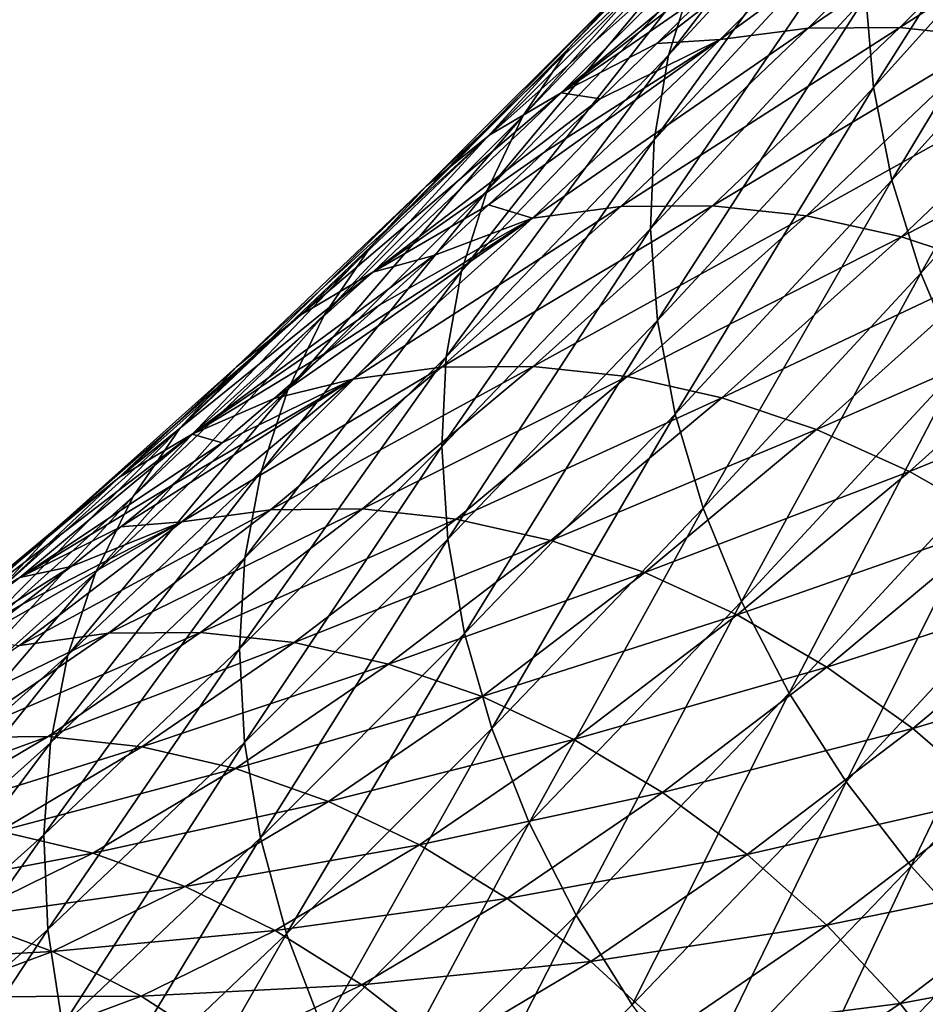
# Model space of a CAD drawing. Header units: millimetres. Extents: x -99 to 221, y -61 to 39.
# Tile 113 of 256: x 10.8 to 13.63, y -47.93 to -44.86. Entities that reach past the tile are written whole.
import ezdxf

# ---------------------------------------------------------------- set-up
doc = ezdxf.new("R2010")
doc.units = ezdxf.units.MM
doc.header["$LTSCALE"] = 33.374815
doc.layers.add('65', color=7, linetype='CONTINUOUS')
doc.layers.add('66', color=7, linetype='CONTINUOUS')

msp = doc.modelspace()

# ---------------------------------------------------------------- linework, layer by layer
at = {"layer": '65', "linetype": 'Continuous'}
for points in [[(13.5993, -44.3082, -14.623), (12.9892, -44.9185, -13.6337), (13.8739, -44.2732, -14.4312), (13.5993, -44.3082, -14.623)], [(13.8739, -44.2732, -14.4312), (12.9892, -44.9185, -13.6337), (13.2644, -44.8829, -13.4429), (13.8739, -44.2732, -14.4312)], [(13.8739, -44.2732, -14.4312), (13.2644, -44.8829, -13.4429), (14.1598, -44.2714, -14.2533), (13.8739, -44.2732, -14.4312)], [(14.1598, -44.2714, -14.2533), (13.2644, -44.8829, -13.4429), (13.5506, -44.8808, -13.2654), (14.1598, -44.2714, -14.2533)], [(14.1598, -44.2714, -14.2533), (13.5506, -44.8808, -13.2654), (14.4535, -44.3029, -14.0916), (14.1598, -44.2714, -14.2533)], [(12.9706, -44.753, -14.2119), (12.7912, -44.9303, -13.9207), (13.5993, -44.3082, -14.623), (12.9706, -44.753, -14.2119)], [(13.5993, -44.3082, -14.623), (12.7912, -44.9303, -13.9207), (12.9892, -44.9185, -13.6337), (13.5993, -44.3082, -14.623)], [(14.4535, -44.3029, -14.0916), (13.5506, -44.8808, -13.2654), (13.8442, -44.9124, -13.1036), (14.4535, -44.3029, -14.0916)], [(13.2644, -44.8829, -13.4429), (12.6788, -45.44, -12.49), (13.5506, -44.8808, -13.2654), (13.2644, -44.8829, -13.4429)], [(13.5506, -44.8808, -13.2654), (12.6788, -45.44, -12.49), (12.9653, -45.4377, -12.313), (13.5506, -44.8808, -13.2654)], [(13.5506, -44.8808, -13.2654), (12.9653, -45.4377, -12.313), (13.8442, -44.9124, -13.1036), (13.5506, -44.8808, -13.2654)], [(12.9892, -44.9185, -13.6337), (12.403, -45.4762, -12.6797), (13.2644, -44.8829, -13.4429), (12.9892, -44.9185, -13.6337)], [(13.2644, -44.8829, -13.4429), (12.403, -45.4762, -12.6797), (12.6788, -45.44, -12.49), (13.2644, -44.8829, -13.4429)], [(12.4387, -45.271, -13.3476), (12.2656, -45.4344, -13.0658), (12.9892, -44.9185, -13.6337), (12.4387, -45.271, -13.3476)], [(12.9892, -44.9185, -13.6337), (12.2656, -45.4344, -13.0658), (12.403, -45.4762, -12.6797), (12.9892, -44.9185, -13.6337)], [(12.6139, -45.103, -13.6326), (12.4387, -45.271, -13.3476), (12.9892, -44.9185, -13.6337), (12.6139, -45.103, -13.6326)], [(12.7912, -44.9303, -13.9207), (12.6139, -45.103, -13.6326), (12.9892, -44.9185, -13.6337), (12.7912, -44.9303, -13.9207)], [(13.8442, -44.9124, -13.1036), (12.9653, -45.4377, -12.313), (13.2589, -45.4694, -12.151), (13.8442, -44.9124, -13.1036)], [(13.8442, -44.9124, -13.1036), (13.2589, -45.4694, -12.151), (14.1416, -44.9772, -12.9595), (13.8442, -44.9124, -13.1036)], [(14.1416, -44.9772, -12.9595), (13.2589, -45.4694, -12.151), (13.5557, -45.5347, -12.006), (14.1416, -44.9772, -12.9595)], [(14.1416, -44.9772, -12.9595), (13.5557, -45.5347, -12.006), (14.439, -45.0744, -12.8348), (14.1416, -44.9772, -12.9595)], [(14.439, -45.0744, -12.8348), (13.5557, -45.5347, -12.006), (13.8521, -45.6327, -11.8798), (14.439, -45.0744, -12.8348)], [(12.2656, -45.4344, -13.0658), (12.0947, -45.5929, -12.7872), (12.403, -45.4762, -12.6797), (12.2656, -45.4344, -13.0658)], [(12.403, -45.4762, -12.6797), (11.8418, -45.9792, -11.763), (12.6788, -45.44, -12.49), (12.403, -45.4762, -12.6797)], [(12.6788, -45.44, -12.49), (11.8418, -45.9792, -11.763), (12.1184, -45.9422, -11.5745), (12.6788, -45.44, -12.49)], [(12.6788, -45.44, -12.49), (12.1184, -45.9422, -11.5745), (12.9653, -45.4377, -12.313), (12.6788, -45.44, -12.49)], [(12.9653, -45.4377, -12.313), (12.1184, -45.9422, -11.5745), (12.4052, -45.9396, -11.398), (12.9653, -45.4377, -12.313)], [(12.9653, -45.4377, -12.313), (12.4052, -45.9396, -11.398), (13.2589, -45.4694, -12.151), (12.9653, -45.4377, -12.313)], [(11.7595, -45.8955, -12.2399), (11.5953, -46.0394, -11.9714), (12.403, -45.4762, -12.6797), (11.7595, -45.8955, -12.2399)], [(12.403, -45.4762, -12.6797), (11.5953, -46.0394, -11.9714), (11.8418, -45.9792, -11.763), (12.403, -45.4762, -12.6797)], [(11.926, -45.7467, -12.5119), (11.7595, -45.8955, -12.2399), (12.403, -45.4762, -12.6797), (11.926, -45.7467, -12.5119)], [(12.0947, -45.5929, -12.7872), (11.926, -45.7467, -12.5119), (12.403, -45.4762, -12.6797), (12.0947, -45.5929, -12.7872)], [(13.2589, -45.4694, -12.151), (12.4052, -45.9396, -11.398), (12.6985, -45.9714, -11.2357), (13.2589, -45.4694, -12.151)], [(13.2589, -45.4694, -12.151), (12.6985, -45.9714, -11.2357), (13.5557, -45.5347, -12.006), (13.2589, -45.4694, -12.151)], [(13.5557, -45.5347, -12.006), (12.6985, -45.9714, -11.2357), (12.9947, -46.0373, -11.0896), (13.5557, -45.5347, -12.006)], [(13.5557, -45.5347, -12.006), (12.9947, -46.0373, -11.0896), (13.8521, -45.6327, -11.8798), (13.5557, -45.5347, -12.006)], [(13.8521, -45.6327, -11.8798), (12.9947, -46.0373, -11.0896), (13.29, -46.1363, -10.9616), (13.8521, -45.6327, -11.8798)], [(13.8521, -45.6327, -11.8798), (13.29, -46.1363, -10.9616), (14.1444, -45.7623, -11.7741), (13.8521, -45.6327, -11.8798)], [(14.1444, -45.7623, -11.7741), (13.29, -46.1363, -10.9616), (13.5808, -46.2673, -10.8534), (14.1444, -45.7623, -11.7741)], [(14.1444, -45.7623, -11.7741), (13.5808, -46.2673, -10.8534), (14.4289, -45.9218, -11.6901), (14.1444, -45.7623, -11.7741)], [(14.4289, -45.9218, -11.6901), (13.5808, -46.2673, -10.8534), (13.8633, -46.4285, -10.7661), (14.4289, -45.9218, -11.6901)], [(11.8418, -45.9792, -11.763), (11.3068, -46.425, -10.8861), (12.1184, -45.9422, -11.5745), (11.8418, -45.9792, -11.763)], [(12.1184, -45.9422, -11.5745), (11.3068, -46.425, -10.8861), (11.5843, -46.3873, -10.699), (12.1184, -45.9422, -11.5745)], [(12.1184, -45.9422, -11.5745), (11.5843, -46.3873, -10.699), (12.4052, -45.9396, -11.398), (12.1184, -45.9422, -11.5745)], [(12.4052, -45.9396, -11.398), (11.5843, -46.3873, -10.699), (11.8714, -46.3845, -10.523), (12.4052, -45.9396, -11.398)], [(12.4052, -45.9396, -11.398), (11.8714, -46.3845, -10.523), (12.6985, -45.9714, -11.2357), (12.4052, -45.9396, -11.398)], [(11.2738, -46.3121, -11.4447), (11.1166, -46.4408, -11.1867), (11.8418, -45.9792, -11.763), (11.2738, -46.3121, -11.4447)], [(11.8418, -45.9792, -11.763), (11.1166, -46.4408, -11.1867), (11.3068, -46.425, -10.8861), (11.8418, -45.9792, -11.763)], [(11.4334, -46.1783, -11.7063), (11.2738, -46.3121, -11.4447), (11.8418, -45.9792, -11.763), (11.4334, -46.1783, -11.7063)], [(11.5953, -46.0394, -11.9714), (11.4334, -46.1783, -11.7063), (11.8418, -45.9792, -11.763), (11.5953, -46.0394, -11.9714)], [(12.6985, -45.9714, -11.2357), (11.8714, -46.3845, -10.523), (12.1644, -46.4165, -10.3602), (12.6985, -45.9714, -11.2357)], [(12.6985, -45.9714, -11.2357), (12.1644, -46.4165, -10.3602), (12.9947, -46.0373, -11.0896), (12.6985, -45.9714, -11.2357)], [(12.9947, -46.0373, -11.0896), (12.1644, -46.4165, -10.3602), (12.4599, -46.4829, -10.2129), (12.9947, -46.0373, -11.0896)], [(12.9947, -46.0373, -11.0896), (12.4599, -46.4829, -10.2129), (13.29, -46.1363, -10.9616), (12.9947, -46.0373, -11.0896)], [(13.29, -46.1363, -10.9616), (12.4599, -46.4829, -10.2129), (12.7539, -46.583, -10.0827), (13.29, -46.1363, -10.9616)], [(13.29, -46.1363, -10.9616), (12.7539, -46.583, -10.0827), (13.5808, -46.2673, -10.8534), (13.29, -46.1363, -10.9616)], [(13.5808, -46.2673, -10.8534), (12.7539, -46.583, -10.0827), (13.0428, -46.7155, -9.9714), (13.5808, -46.2673, -10.8534)], [(13.5808, -46.2673, -10.8534), (13.0428, -46.7155, -9.9714), (13.8633, -46.4285, -10.7661), (13.5808, -46.2673, -10.8534)], [(11.3068, -46.425, -10.8861), (10.7997, -46.8118, -10.0515), (11.5843, -46.3873, -10.699), (11.3068, -46.425, -10.8861)], [(11.5843, -46.3873, -10.699), (10.7997, -46.8118, -10.0515), (11.0781, -46.7733, -9.8659), (11.5843, -46.3873, -10.699)], [(11.5843, -46.3873, -10.699), (11.0781, -46.7733, -9.8659), (11.8714, -46.3845, -10.523), (11.5843, -46.3873, -10.699)], [(11.8714, -46.3845, -10.523), (11.0781, -46.7733, -9.8659), (11.3655, -46.7702, -9.6904), (11.8714, -46.3845, -10.523)], [(11.8714, -46.3845, -10.523), (11.3655, -46.7702, -9.6904), (12.1644, -46.4165, -10.3602), (11.8714, -46.3845, -10.523)], [(12.1644, -46.4165, -10.3602), (11.3655, -46.7702, -9.6904), (11.6583, -46.8024, -9.5271), (12.1644, -46.4165, -10.3602)], [(12.1644, -46.4165, -10.3602), (11.6583, -46.8024, -9.5271), (12.4599, -46.4829, -10.2129), (12.1644, -46.4165, -10.3602)], [(10.8093, -46.6826, -10.6818), (10.6595, -46.7956, -10.4351), (11.3068, -46.425, -10.8861), (10.8093, -46.6826, -10.6818)], [(11.3068, -46.425, -10.8861), (10.6595, -46.7956, -10.4351), (10.7997, -46.8118, -10.0515), (11.3068, -46.425, -10.8861)], [(10.9617, -46.5643, -10.9324), (10.8093, -46.6826, -10.6818), (11.3068, -46.425, -10.8861), (10.9617, -46.5643, -10.9324)], [(11.1166, -46.4408, -11.1867), (10.9617, -46.5643, -10.9324), (11.3068, -46.425, -10.8861), (11.1166, -46.4408, -11.1867)], [(13.8633, -46.4285, -10.7661), (13.0428, -46.7155, -9.9714), (13.3229, -46.8787, -9.8803), (13.8633, -46.4285, -10.7661)], [(13.8633, -46.4285, -10.7661), (13.3229, -46.8787, -9.8803), (14.1339, -46.6181, -10.7011), (13.8633, -46.4285, -10.7661)], [(12.4599, -46.4829, -10.2129), (11.6583, -46.8024, -9.5271), (11.9527, -46.8696, -9.3782), (12.4599, -46.4829, -10.2129)], [(12.4599, -46.4829, -10.2129), (11.9527, -46.8696, -9.3782), (12.7539, -46.583, -10.0827), (12.4599, -46.4829, -10.2129)], [(12.7539, -46.583, -10.0827), (11.9527, -46.8696, -9.3782), (12.2452, -46.9708, -9.2454), (12.7539, -46.583, -10.0827)], [(12.7539, -46.583, -10.0827), (12.2452, -46.9708, -9.2454), (13.0428, -46.7155, -9.9714), (12.7539, -46.583, -10.0827)], [(14.1339, -46.6181, -10.7011), (13.3229, -46.8787, -9.8803), (13.5908, -47.0705, -9.8106), (14.1339, -46.6181, -10.7011)], [(14.1339, -46.6181, -10.7011), (13.5908, -47.0705, -9.8106), (14.3894, -46.8334, -10.659), (14.1339, -46.6181, -10.7011)], [(13.0428, -46.7155, -9.9714), (12.2452, -46.9708, -9.2454), (12.532, -47.1049, -9.1305), (13.0428, -46.7155, -9.9714)], [(13.0428, -46.7155, -9.9714), (12.532, -47.1049, -9.1305), (13.3229, -46.8787, -9.8803), (13.0428, -46.7155, -9.9714)], [(11.0781, -46.7733, -9.8659), (10.3224, -47.1378, -9.2623), (10.6018, -47.0987, -9.0785), (11.0781, -46.7733, -9.8659)], [(10.7997, -46.8118, -10.0515), (10.3224, -47.1378, -9.2623), (11.0781, -46.7733, -9.8659), (10.7997, -46.8118, -10.0515)], [(11.0781, -46.7733, -9.8659), (10.6018, -47.0987, -9.0785), (11.3655, -46.7702, -9.6904), (11.0781, -46.7733, -9.8659)], [(11.3655, -46.7702, -9.6904), (10.6018, -47.0987, -9.0785), (10.8895, -47.0953, -8.9035), (11.3655, -46.7702, -9.6904)], [(11.3655, -46.7702, -9.6904), (10.8895, -47.0953, -8.9035), (11.6583, -46.8024, -9.5271), (11.3655, -46.7702, -9.6904)], [(11.6583, -46.8024, -9.5271), (10.8895, -47.0953, -8.9035), (11.1819, -47.1278, -8.7396), (11.6583, -46.8024, -9.5271)], [(11.6583, -46.8024, -9.5271), (11.1819, -47.1278, -8.7396), (11.9527, -46.8696, -9.3782), (11.6583, -46.8024, -9.5271)], [(14.3894, -46.8334, -10.659), (13.5908, -47.0705, -9.8106), (13.8431, -47.2885, -9.7632), (14.3894, -46.8334, -10.659)], [(11.9527, -46.8696, -9.3782), (11.1819, -47.1278, -8.7396), (11.4752, -47.1957, -8.5887), (11.9527, -46.8696, -9.3782)], [(11.9527, -46.8696, -9.3782), (11.4752, -47.1957, -8.5887), (12.2452, -46.9708, -9.2454), (11.9527, -46.8696, -9.3782)], [(13.3229, -46.8787, -9.8803), (12.532, -47.1049, -9.1305), (12.8094, -47.2701, -9.0349), (13.3229, -46.8787, -9.8803)], [(13.3229, -46.8787, -9.8803), (12.8094, -47.2701, -9.0349), (13.5908, -47.0705, -9.8106), (13.3229, -46.8787, -9.8803)], [(12.2452, -46.9708, -9.2454), (11.4752, -47.1957, -8.5887), (11.7658, -47.2983, -8.4528), (12.2452, -46.9708, -9.2454)], [(12.2452, -46.9708, -9.2454), (11.7658, -47.2983, -8.4528), (12.532, -47.1049, -9.1305), (12.2452, -46.9708, -9.2454)], [(10.8895, -47.0953, -8.9035), (10.1576, -47.362, -8.3401), (10.4457, -47.3585, -8.1657), (10.8895, -47.0953, -8.9035)], [(10.6018, -47.0987, -9.0785), (10.1576, -47.362, -8.3401), (10.8895, -47.0953, -8.9035), (10.6018, -47.0987, -9.0785)], [(10.8895, -47.0953, -8.9035), (10.4457, -47.3585, -8.1657), (11.1819, -47.1278, -8.7396), (10.8895, -47.0953, -8.9035)], [(13.5908, -47.0705, -9.8106), (12.8094, -47.2701, -9.0349), (13.074, -47.4644, -8.9598), (13.5908, -47.0705, -9.8106)], [(13.5908, -47.0705, -9.8106), (13.074, -47.4644, -8.9598), (13.8431, -47.2885, -9.7632), (13.5908, -47.0705, -9.8106)], [(12.532, -47.1049, -9.1305), (11.7658, -47.2983, -8.4528), (12.0499, -47.4341, -8.3337), (12.532, -47.1049, -9.1305)], [(12.532, -47.1049, -9.1305), (12.0499, -47.4341, -8.3337), (12.8094, -47.2701, -9.0349), (12.532, -47.1049, -9.1305)], [(11.1819, -47.1278, -8.7396), (10.4457, -47.3585, -8.1657), (10.7375, -47.3914, -8.0009), (11.1819, -47.1278, -8.7396)], [(11.1819, -47.1278, -8.7396), (10.7375, -47.3914, -8.0009), (11.4752, -47.1957, -8.5887), (11.1819, -47.1278, -8.7396)], [(11.4752, -47.1957, -8.5887), (10.7375, -47.3914, -8.0009), (11.0294, -47.4602, -7.8477), (11.4752, -47.1957, -8.5887)], [(11.4752, -47.1957, -8.5887), (11.0294, -47.4602, -7.8477), (11.7658, -47.2983, -8.4528), (11.4752, -47.1957, -8.5887)], [(12.8094, -47.2701, -9.0349), (12.0499, -47.4341, -8.3337), (12.3241, -47.6015, -8.2327), (12.8094, -47.2701, -9.0349)], [(12.8094, -47.2701, -9.0349), (12.3241, -47.6015, -8.2327), (13.074, -47.4644, -8.9598), (12.8094, -47.2701, -9.0349)], [(11.7658, -47.2983, -8.4528), (11.0294, -47.4602, -7.8477), (11.3178, -47.5641, -7.7082), (11.7658, -47.2983, -8.4528)], [(11.7658, -47.2983, -8.4528), (11.3178, -47.5641, -7.7082), (12.0499, -47.4341, -8.3337), (11.7658, -47.2983, -8.4528)], [(13.8431, -47.2885, -9.7632), (13.074, -47.4644, -8.9598), (13.3225, -47.6853, -8.9061), (13.8431, -47.2885, -9.7632)], [(13.8431, -47.2885, -9.7632), (13.3225, -47.6853, -8.9061), (14.0765, -47.53, -9.7387), (13.8431, -47.2885, -9.7632)], [(10.7375, -47.3914, -8.0009), (10.3269, -47.5926, -7.3152), (11.0294, -47.4602, -7.8477), (10.7375, -47.3914, -8.0009)], [(12.0499, -47.4341, -8.3337), (11.3178, -47.5641, -7.7082), (11.5989, -47.7018, -7.584), (12.0499, -47.4341, -8.3337)], [(12.0499, -47.4341, -8.3337), (11.5989, -47.7018, -7.584), (12.3241, -47.6015, -8.2327), (12.0499, -47.4341, -8.3337)], [(11.0294, -47.4602, -7.8477), (10.3269, -47.5926, -7.3152), (10.6172, -47.6623, -7.1593), (11.0294, -47.4602, -7.8477)], [(11.0294, -47.4602, -7.8477), (10.6172, -47.6623, -7.1593), (11.3178, -47.5641, -7.7082), (11.0294, -47.4602, -7.8477)], [(13.074, -47.4644, -8.9598), (12.3241, -47.6015, -8.2327), (12.5849, -47.7984, -8.1512), (13.074, -47.4644, -8.9598)], [(13.074, -47.4644, -8.9598), (12.5849, -47.7984, -8.1512), (13.3225, -47.6853, -8.9061), (13.074, -47.4644, -8.9598)], [(14.0765, -47.53, -9.7387), (13.3225, -47.6853, -8.9061), (13.5517, -47.93, -8.8746), (14.0765, -47.53, -9.7387)], [(14.0765, -47.53, -9.7387), (13.5517, -47.93, -8.8746), (14.2881, -47.7919, -9.7374), (14.0765, -47.53, -9.7387)], [(11.3178, -47.5641, -7.7082), (10.6172, -47.6623, -7.1593), (10.9028, -47.7676, -7.0154), (11.3178, -47.5641, -7.7082)], [(11.3178, -47.5641, -7.7082), (10.9028, -47.7676, -7.0154), (11.5989, -47.7018, -7.584), (11.3178, -47.5641, -7.7082)], [(12.3241, -47.6015, -8.2327), (11.5989, -47.7018, -7.584), (11.8692, -47.8715, -7.4767), (12.3241, -47.6015, -8.2327)], [(12.3241, -47.6015, -8.2327), (11.8692, -47.8715, -7.4767), (12.5849, -47.7984, -8.1512), (12.3241, -47.6015, -8.2327)], [(10.6172, -47.6623, -7.1593), (10.2399, -47.8027, -6.5283), (10.9028, -47.7676, -7.0154), (10.6172, -47.6623, -7.1593)], [(11.5989, -47.7018, -7.584), (10.9028, -47.7676, -7.0154), (11.1803, -47.9072, -6.8853), (11.5989, -47.7018, -7.584)], [(11.5989, -47.7018, -7.584), (11.1803, -47.9072, -6.8853), (11.8692, -47.8715, -7.4767), (11.5989, -47.7018, -7.584)], [(13.3225, -47.6853, -8.9061), (12.5849, -47.7984, -8.1512), (12.829, -48.0223, -8.0903), (13.3225, -47.6853, -8.9061)], [(13.3225, -47.6853, -8.9061), (12.829, -48.0223, -8.0903), (13.5517, -47.93, -8.8746), (13.3225, -47.6853, -8.9061)], [(10.9028, -47.7676, -7.0154), (10.2399, -47.8027, -6.5283), (10.5224, -47.9091, -6.3791), (10.9028, -47.7676, -7.0154)], [(10.9028, -47.7676, -7.0154), (10.5224, -47.9091, -6.3791), (11.1803, -47.9072, -6.8853), (10.9028, -47.7676, -7.0154)], [(12.5849, -47.7984, -8.1512), (11.8692, -47.8715, -7.4767), (12.1254, -48.0712, -7.3878), (12.5849, -47.7984, -8.1512)], [(12.5849, -47.7984, -8.1512), (12.1254, -48.0712, -7.3878), (12.829, -48.0223, -8.0903), (12.5849, -47.7984, -8.1512)], [(14.2881, -47.7919, -9.7374), (13.5517, -47.93, -8.8746), (13.7588, -48.1954, -8.8657), (14.2881, -47.7919, -9.7374)], [(11.8692, -47.8715, -7.4767), (11.1803, -47.9072, -6.8853), (11.4461, -48.0792, -6.7705), (11.8692, -47.8715, -7.4767)], [(11.8692, -47.8715, -7.4767), (11.4461, -48.0792, -6.7705), (12.1254, -48.0712, -7.3878), (11.8692, -47.8715, -7.4767)], [(11.1803, -47.9072, -6.8853), (10.5224, -47.9091, -6.3791), (10.7956, -48.0503, -6.2418), (11.1803, -47.9072, -6.8853)], [(11.1803, -47.9072, -6.8853), (10.7956, -48.0503, -6.2418), (11.4461, -48.0792, -6.7705), (11.1803, -47.9072, -6.8853)], [(13.5517, -47.93, -8.8746), (12.829, -48.0223, -8.0903), (13.0532, -48.2704, -8.0506), (13.5517, -47.93, -8.8746)], [(13.5517, -47.93, -8.8746), (13.0532, -48.2704, -8.0506), (13.7588, -48.1954, -8.8657), (13.5517, -47.93, -8.8746)]]:
    msp.add_3dface(points, dxfattribs=at)
at = {"layer": '66', "linetype": 'Continuous'}
for points in [[(13.4961, -44.2457, -18.461), (12.8281, -44.9668, -17.3873), (13.5717, -43.9987, -18.2449), (13.4961, -44.2457, -18.461)], [(13.5717, -43.9987, -18.2449), (12.8281, -44.9668, -17.3873), (12.906, -44.7176, -17.1746), (13.5717, -43.9987, -18.2449)], [(14.1362, -44.0138, -19.9689), (13.4685, -45.0677, -19.0404), (13.4441, -44.7835, -18.8613), (14.1362, -44.0138, -19.9689)], [(14.1627, -44.2956, -20.1513), (13.4685, -45.0677, -19.0404), (14.1362, -44.0138, -19.9689), (14.1627, -44.2956, -20.1513)], [(13.1558, -44.279, -16.7303), (12.5155, -44.9466, -15.6965), (13.3247, -44.0952, -16.5043), (13.1558, -44.279, -16.7303)], [(13.3247, -44.0952, -16.5043), (12.5155, -44.9466, -15.6965), (12.6864, -44.7608, -15.4735), (13.3247, -44.0952, -16.5043)], [(13.4961, -44.2457, -18.461), (12.7831, -45.2319, -17.59), (12.8281, -44.9668, -17.3873), (13.4961, -44.2457, -18.461)], [(13.4533, -44.5084, -18.6673), (12.7831, -45.2319, -17.59), (13.4961, -44.2457, -18.461), (13.4533, -44.5084, -18.6673)], [(13.0157, -44.4873, -16.9547), (12.3732, -45.1571, -15.9175), (13.1558, -44.279, -16.7303), (13.0157, -44.4873, -16.9547)], [(13.1558, -44.279, -16.7303), (12.3732, -45.1571, -15.9175), (12.5155, -44.9466, -15.6965), (13.1558, -44.279, -16.7303)], [(14.1627, -44.2956, -20.1513), (13.5261, -45.3572, -19.2025), (13.4685, -45.0677, -19.0404), (14.1627, -44.2956, -20.1513)], [(14.2224, -44.5829, -20.3166), (13.5261, -45.3572, -19.2025), (14.1627, -44.2956, -20.1513), (14.2224, -44.5829, -20.3166)], [(12.4922, -45.085, -14.0399), (13.3356, -44.3849, -14.8032), (13.1046, -44.4725, -15.0328), (12.4922, -45.085, -14.0399)], [(13.1521, -44.5712, -14.5061), (13.3356, -44.3849, -14.8032), (12.4922, -45.085, -14.0399), (13.1521, -44.5712, -14.5061)], [(12.2695, -45.2162, -14.2558), (12.4922, -45.085, -14.0399), (13.1046, -44.4725, -15.0328), (12.2695, -45.2162, -14.2558)], [(12.8835, -44.6021, -15.2513), (12.2695, -45.2162, -14.2558), (13.1046, -44.4725, -15.0328), (12.8835, -44.6021, -15.2513)], [(12.906, -44.7176, -17.1746), (12.2612, -45.3897, -16.1337), (13.0157, -44.4873, -16.9547), (12.906, -44.7176, -17.1746)], [(13.0157, -44.4873, -16.9547), (12.2612, -45.3897, -16.1337), (12.3732, -45.1571, -15.9175), (13.0157, -44.4873, -16.9547)], [(13.4533, -44.5084, -18.6673), (12.7716, -45.5095, -17.7803), (12.7831, -45.2319, -17.59), (13.4533, -44.5084, -18.6673)], [(13.4441, -44.7835, -18.8613), (12.7716, -45.5095, -17.7803), (13.4533, -44.5084, -18.6673), (13.4441, -44.7835, -18.8613)], [(12.9706, -44.753, -14.2119), (13.1521, -44.5712, -14.5061), (12.4922, -45.085, -14.0399), (12.9706, -44.753, -14.2119)], [(12.6864, -44.7608, -15.4735), (12.0704, -45.3767, -14.4749), (12.8835, -44.6021, -15.2513), (12.6864, -44.7608, -15.4735)], [(12.8835, -44.6021, -15.2513), (12.0704, -45.3767, -14.4749), (12.2695, -45.2162, -14.2558), (12.8835, -44.6021, -15.2513)], [(14.2224, -44.5829, -20.3166), (13.6163, -45.6484, -19.3454), (13.5261, -45.3572, -19.2025), (14.2224, -44.5829, -20.3166)], [(14.3146, -44.8719, -20.4628), (13.6163, -45.6484, -19.3454), (14.2224, -44.5829, -20.3166), (14.3146, -44.8719, -20.4628)], [(12.8281, -44.9668, -17.3873), (12.1809, -45.6414, -16.3424), (12.906, -44.7176, -17.1746), (12.8281, -44.9668, -17.3873)], [(12.906, -44.7176, -17.1746), (12.1809, -45.6414, -16.3424), (12.2612, -45.3897, -16.1337), (12.906, -44.7176, -17.1746)], [(12.7912, -44.9303, -13.9207), (12.9706, -44.753, -14.2119), (12.4922, -45.085, -14.0399), (12.7912, -44.9303, -13.9207)], [(12.5155, -44.9466, -15.6965), (11.8975, -45.5646, -14.6944), (12.6864, -44.7608, -15.4735), (12.5155, -44.9466, -15.6965)], [(12.6864, -44.7608, -15.4735), (11.8975, -45.5646, -14.6944), (12.0704, -45.3767, -14.4749), (12.6864, -44.7608, -15.4735)], [(13.4441, -44.7835, -18.8613), (12.7935, -45.7962, -17.9557), (12.7716, -45.5095, -17.7803), (13.4441, -44.7835, -18.8613)], [(13.4685, -45.0677, -19.0404), (12.7935, -45.7962, -17.9557), (13.4441, -44.7835, -18.8613), (13.4685, -45.0677, -19.0404)], [(14.3146, -44.8719, -20.4628), (13.738, -45.9378, -19.4674), (13.6163, -45.6484, -19.3454), (14.3146, -44.8719, -20.4628)], [(12.6139, -45.103, -13.6326), (12.7912, -44.9303, -13.9207), (12.4922, -45.085, -14.0399), (12.6139, -45.103, -13.6326)], [(12.3732, -45.1571, -15.9175), (11.7527, -45.7775, -14.9115), (12.5155, -44.9466, -15.6965), (12.3732, -45.1571, -15.9175)], [(12.5155, -44.9466, -15.6965), (11.7527, -45.7775, -14.9115), (11.8975, -45.5646, -14.6944), (12.5155, -44.9466, -15.6965)], [(12.7831, -45.2319, -17.59), (12.1334, -45.9092, -16.5411), (12.8281, -44.9668, -17.3873), (12.7831, -45.2319, -17.59)], [(12.8281, -44.9668, -17.3873), (12.1334, -45.9092, -16.5411), (12.1809, -45.6414, -16.3424), (12.8281, -44.9668, -17.3873)], [(11.679, -45.778, -13.2948), (11.9035, -45.6451, -13.0818), (12.4922, -45.085, -14.0399), (11.679, -45.778, -13.2948)], [(12.2695, -45.2162, -14.2558), (11.679, -45.778, -13.2948), (12.4922, -45.085, -14.0399), (12.2695, -45.2162, -14.2558)], [(11.9035, -45.6451, -13.0818), (12.6139, -45.103, -13.6326), (12.4922, -45.085, -14.0399), (11.9035, -45.6451, -13.0818)], [(13.4685, -45.0677, -19.0404), (12.8488, -46.0883, -18.1139), (12.7935, -45.7962, -17.9557), (13.4685, -45.0677, -19.0404)], [(13.5261, -45.3572, -19.2025), (12.8488, -46.0883, -18.1139), (13.4685, -45.0677, -19.0404), (13.5261, -45.3572, -19.2025)], [(12.4387, -45.271, -13.3476), (12.6139, -45.103, -13.6326), (11.9035, -45.6451, -13.0818), (12.4387, -45.271, -13.3476)], [(12.2612, -45.3897, -16.1337), (11.6381, -46.0127, -15.1235), (12.3732, -45.1571, -15.9175), (12.2612, -45.3897, -16.1337)], [(12.3732, -45.1571, -15.9175), (11.6381, -46.0127, -15.1235), (11.7527, -45.7775, -14.9115), (12.3732, -45.1571, -15.9175)], [(12.2695, -45.2162, -14.2558), (11.4778, -45.9406, -13.5103), (11.679, -45.778, -13.2948), (12.2695, -45.2162, -14.2558)], [(12.0704, -45.3767, -14.4749), (11.4778, -45.9406, -13.5103), (12.2695, -45.2162, -14.2558), (12.0704, -45.3767, -14.4749)], [(12.7716, -45.5095, -17.7803), (12.1191, -46.1896, -16.727), (12.7831, -45.2319, -17.59), (12.7716, -45.5095, -17.7803)], [(12.7831, -45.2319, -17.59), (12.1191, -46.1896, -16.727), (12.1334, -45.9092, -16.5411), (12.7831, -45.2319, -17.59)], [(12.2656, -45.4344, -13.0658), (12.4387, -45.271, -13.3476), (11.9035, -45.6451, -13.0818), (12.2656, -45.4344, -13.0658)], [(13.5261, -45.3572, -19.2025), (12.9366, -46.3821, -18.2531), (12.8488, -46.0883, -18.1139), (13.5261, -45.3572, -19.2025)], [(13.6163, -45.6484, -19.3454), (12.9366, -46.3821, -18.2531), (13.5261, -45.3572, -19.2025), (13.6163, -45.6484, -19.3454)], [(12.0704, -45.3767, -14.4749), (11.3023, -46.1308, -13.7258), (11.4778, -45.9406, -13.5103), (12.0704, -45.3767, -14.4749)], [(11.8975, -45.5646, -14.6944), (11.3023, -46.1308, -13.7258), (12.0704, -45.3767, -14.4749), (11.8975, -45.5646, -14.6944)], [(12.1809, -45.6414, -16.3424), (11.555, -46.2672, -15.3277), (12.2612, -45.3897, -16.1337), (12.1809, -45.6414, -16.3424)], [(12.2612, -45.3897, -16.1337), (11.555, -46.2672, -15.3277), (11.6381, -46.0127, -15.1235), (12.2612, -45.3897, -16.1337)], [(12.0947, -45.5929, -12.7872), (12.2656, -45.4344, -13.0658), (11.9035, -45.6451, -13.0818), (12.0947, -45.5929, -12.7872)], [(12.7716, -45.5095, -17.7803), (12.1384, -46.479, -16.8981), (12.1191, -46.1896, -16.727), (12.7716, -45.5095, -17.7803)], [(12.7935, -45.7962, -17.9557), (12.1384, -46.479, -16.8981), (12.7716, -45.5095, -17.7803), (12.7935, -45.7962, -17.9557)], [(11.7527, -45.7775, -14.9115), (11.1549, -46.3463, -13.9385), (11.8975, -45.5646, -14.6944), (11.7527, -45.7775, -14.9115)], [(11.8975, -45.5646, -14.6944), (11.1549, -46.3463, -13.9385), (11.3023, -46.1308, -13.7258), (11.8975, -45.5646, -14.6944)], [(11.926, -45.7467, -12.5119), (12.0947, -45.5929, -12.7872), (11.3395, -46.1506, -12.1605), (11.926, -45.7467, -12.5119)], [(11.3395, -46.1506, -12.1605), (12.0947, -45.5929, -12.7872), (11.9035, -45.6451, -13.0818), (11.3395, -46.1506, -12.1605)], [(11.679, -45.778, -13.2948), (11.1129, -46.2853, -12.3701), (11.9035, -45.6451, -13.0818), (11.679, -45.778, -13.2948)], [(11.1129, -46.2853, -12.3701), (11.3395, -46.1506, -12.1605), (11.9035, -45.6451, -13.0818), (11.1129, -46.2853, -12.3701)], [(12.1334, -45.9092, -16.5411), (11.5045, -46.5379, -15.5216), (12.1809, -45.6414, -16.3424), (12.1334, -45.9092, -16.5411)], [(12.1809, -45.6414, -16.3424), (11.5045, -46.5379, -15.5216), (11.555, -46.2672, -15.3277), (12.1809, -45.6414, -16.3424)], [(13.6163, -45.6484, -19.3454), (13.056, -46.6739, -18.3715), (12.9366, -46.3821, -18.2531), (13.6163, -45.6484, -19.3454)], [(13.738, -45.9378, -19.4674), (13.056, -46.6739, -18.3715), (13.6163, -45.6484, -19.3454), (13.738, -45.9378, -19.4674)], [(11.7595, -45.8955, -12.2399), (11.926, -45.7467, -12.5119), (11.3395, -46.1506, -12.1605), (11.7595, -45.8955, -12.2399)], [(11.679, -45.778, -13.2948), (10.9093, -46.4502, -12.5817), (11.1129, -46.2853, -12.3701), (11.679, -45.778, -13.2948)], [(11.4778, -45.9406, -13.5103), (10.9093, -46.4502, -12.5817), (11.679, -45.778, -13.2948), (11.4778, -45.9406, -13.5103)], [(11.6381, -46.0127, -15.1235), (11.0372, -46.5844, -14.1456), (11.7527, -45.7775, -14.9115), (11.6381, -46.0127, -15.1235)], [(11.7527, -45.7775, -14.9115), (11.0372, -46.5844, -14.1456), (11.1549, -46.3463, -13.9385), (11.7527, -45.7775, -14.9115)], [(12.7935, -45.7962, -17.9557), (12.1909, -46.7739, -17.052), (12.1384, -46.479, -16.8981), (12.7935, -45.7962, -17.9557)], [(12.8488, -46.0883, -18.1139), (12.1909, -46.7739, -17.052), (12.7935, -45.7962, -17.9557), (12.8488, -46.0883, -18.1139)], [(11.5953, -46.0394, -11.9714), (11.7595, -45.8955, -12.2399), (11.3395, -46.1506, -12.1605), (11.5953, -46.0394, -11.9714)], [(12.1191, -46.1896, -16.727), (11.4872, -46.8213, -15.7027), (12.1334, -45.9092, -16.5411), (12.1191, -46.1896, -16.727)], [(12.1334, -45.9092, -16.5411), (11.4872, -46.8213, -15.7027), (11.5045, -46.5379, -15.5216), (12.1334, -45.9092, -16.5411)], [(11.4778, -45.9406, -13.5103), (10.731, -46.6429, -12.7925), (10.9093, -46.4502, -12.5817), (11.4778, -45.9406, -13.5103)], [(11.3023, -46.1308, -13.7258), (10.731, -46.6429, -12.7925), (11.4778, -45.9406, -13.5103), (11.3023, -46.1308, -13.7258)], [(13.738, -45.9378, -19.4674), (13.2053, -46.9601, -18.4675), (13.056, -46.6739, -18.3715), (13.738, -45.9378, -19.4674)], [(13.8895, -46.2216, -19.567), (13.2053, -46.9601, -18.4675), (13.738, -45.9378, -19.4674), (13.8895, -46.2216, -19.567)], [(11.555, -46.2672, -15.3277), (10.9509, -46.842, -14.3446), (11.6381, -46.0127, -15.1235), (11.555, -46.2672, -15.3277)], [(11.6381, -46.0127, -15.1235), (10.9509, -46.842, -14.3446), (11.0372, -46.5844, -14.1456), (11.6381, -46.0127, -15.1235)], [(11.4334, -46.1783, -11.7063), (11.5953, -46.0394, -11.9714), (11.3395, -46.1506, -12.1605), (11.4334, -46.1783, -11.7063)], [(12.8488, -46.0883, -18.1139), (12.276, -47.0705, -17.1868), (12.1909, -46.7739, -17.052), (12.8488, -46.0883, -18.1139)], [(12.9366, -46.3821, -18.2531), (12.276, -47.0705, -17.1868), (12.8488, -46.0883, -18.1139), (12.9366, -46.3821, -18.2531)], [(11.3023, -46.1308, -13.7258), (10.5804, -46.8613, -13), (10.731, -46.6429, -12.7925), (11.3023, -46.1308, -13.7258)], [(11.1549, -46.3463, -13.9385), (10.5804, -46.8613, -13), (11.3023, -46.1308, -13.7258), (11.1549, -46.3463, -13.9385)], [(11.1129, -46.2853, -12.3701), (10.5725, -46.736, -11.4841), (11.3395, -46.1506, -12.1605), (11.1129, -46.2853, -12.3701)], [(10.5725, -46.736, -11.4841), (10.8014, -46.5992, -11.2783), (11.3395, -46.1506, -12.1605), (10.5725, -46.736, -11.4841)], [(10.8014, -46.5992, -11.2783), (11.4334, -46.1783, -11.7063), (11.3395, -46.1506, -12.1605), (10.8014, -46.5992, -11.2783)], [(11.2738, -46.3121, -11.4447), (11.4334, -46.1783, -11.7063), (10.8014, -46.5992, -11.2783), (11.2738, -46.3121, -11.4447)], [(12.1191, -46.1896, -16.727), (11.5033, -47.1139, -15.8687), (11.4872, -46.8213, -15.7027), (12.1191, -46.1896, -16.727)], [(12.1384, -46.479, -16.8981), (11.5033, -47.1139, -15.8687), (12.1191, -46.1896, -16.727), (12.1384, -46.479, -16.8981)], [(13.8895, -46.2216, -19.567), (13.3826, -47.237, -18.5399), (13.2053, -46.9601, -18.4675), (13.8895, -46.2216, -19.567)], [(14.069, -46.4962, -19.6429), (13.3826, -47.237, -18.5399), (13.8895, -46.2216, -19.567), (14.069, -46.4962, -19.6429)], [(10.9093, -46.4502, -12.5817), (10.366, -46.9032, -11.691), (11.1129, -46.2853, -12.3701), (10.9093, -46.4502, -12.5817)], [(11.1129, -46.2853, -12.3701), (10.366, -46.9032, -11.691), (10.5725, -46.736, -11.4841), (11.1129, -46.2853, -12.3701)], [(11.5045, -46.5379, -15.5216), (10.897, -47.1159, -14.533), (11.555, -46.2672, -15.3277), (11.5045, -46.5379, -15.5216)], [(11.555, -46.2672, -15.3277), (10.897, -47.1159, -14.533), (10.9509, -46.842, -14.3446), (11.555, -46.2672, -15.3277)], [(11.1166, -46.4408, -11.1867), (11.2738, -46.3121, -11.4447), (10.8014, -46.5992, -11.2783), (11.1166, -46.4408, -11.1867)], [(11.1549, -46.3463, -13.9385), (10.4593, -47.1024, -13.2015), (10.5804, -46.8613, -13), (11.1549, -46.3463, -13.9385)], [(11.0372, -46.5844, -14.1456), (10.4593, -47.1024, -13.2015), (11.1549, -46.3463, -13.9385), (11.0372, -46.5844, -14.1456)], [(12.9366, -46.3821, -18.2531), (12.3926, -47.3652, -17.3008), (12.276, -47.0705, -17.1868), (12.9366, -46.3821, -18.2531)], [(13.056, -46.6739, -18.3715), (12.3926, -47.3652, -17.3008), (12.9366, -46.3821, -18.2531), (13.056, -46.6739, -18.3715)], [(10.9617, -46.5643, -10.9324), (11.1166, -46.4408, -11.1867), (10.8014, -46.5992, -11.2783), (10.9617, -46.5643, -10.9324)], [(10.731, -46.6429, -12.7925), (10.1846, -47.0987, -11.8965), (10.9093, -46.4502, -12.5817), (10.731, -46.6429, -12.7925)], [(10.9093, -46.4502, -12.5817), (10.1846, -47.0987, -11.8965), (10.366, -46.9032, -11.691), (10.9093, -46.4502, -12.5817)], [(12.1384, -46.479, -16.8981), (11.5526, -47.4119, -16.0175), (11.5033, -47.1139, -15.8687), (12.1384, -46.479, -16.8981)], [(12.1909, -46.7739, -17.052), (11.5526, -47.4119, -16.0175), (12.1384, -46.479, -16.8981), (12.1909, -46.7739, -17.052)], [(14.069, -46.4962, -19.6429), (13.5859, -47.5012, -18.5879), (13.3826, -47.237, -18.5399), (14.069, -46.4962, -19.6429)], [(14.2743, -46.7582, -19.6941), (13.5859, -47.5012, -18.5879), (14.069, -46.4962, -19.6429), (14.2743, -46.7582, -19.6941)], [(11.4872, -46.8213, -15.7027), (10.8762, -47.4026, -14.7084), (11.5045, -46.5379, -15.5216), (11.4872, -46.8213, -15.7027)], [(11.5045, -46.5379, -15.5216), (10.8762, -47.4026, -14.7084), (10.897, -47.1159, -14.533), (11.5045, -46.5379, -15.5216)], [(10.2906, -46.9888, -10.4378), (10.9617, -46.5643, -10.9324), (10.8014, -46.5992, -11.2783), (10.2906, -46.9888, -10.4378)], [(10.8093, -46.6826, -10.6818), (10.9617, -46.5643, -10.9324), (10.2906, -46.9888, -10.4378), (10.8093, -46.6826, -10.6818)], [(10.5725, -46.736, -11.4841), (10.059, -47.1277, -10.639), (10.8014, -46.5992, -11.2783), (10.5725, -46.736, -11.4841)], [(10.059, -47.1277, -10.639), (10.2906, -46.9888, -10.4378), (10.8014, -46.5992, -11.2783), (10.059, -47.1277, -10.639)], [(10.9509, -46.842, -14.3446), (10.3694, -47.3633, -13.3945), (11.0372, -46.5844, -14.1456), (10.9509, -46.842, -14.3446)], [(11.0372, -46.5844, -14.1456), (10.3694, -47.3633, -13.3945), (10.4593, -47.1024, -13.2015), (11.0372, -46.5844, -14.1456)], [(10.6595, -46.7956, -10.4351), (10.8093, -46.6826, -10.6818), (10.2906, -46.9888, -10.4378), (10.6595, -46.7956, -10.4351)], [(13.056, -46.6739, -18.3715), (12.5393, -47.654, -17.3927), (12.3926, -47.3652, -17.3008), (13.056, -46.6739, -18.3715)], [(13.2053, -46.9601, -18.4675), (12.5393, -47.654, -17.3927), (13.056, -46.6739, -18.3715), (13.2053, -46.9601, -18.4675)], [(12.1909, -46.7739, -17.052), (11.6346, -47.7117, -16.1473), (11.5526, -47.4119, -16.0175), (12.1909, -46.7739, -17.052)], [(12.276, -47.0705, -17.1868), (11.6346, -47.7117, -16.1473), (12.1909, -46.7739, -17.052), (12.276, -47.0705, -17.1868)], [(14.2743, -46.7582, -19.6941), (13.8124, -47.7493, -18.6109), (13.5859, -47.5012, -18.5879), (14.2743, -46.7582, -19.6941)], [(10.897, -47.1159, -14.533), (10.3116, -47.6407, -13.5765), (10.9509, -46.842, -14.3446), (10.897, -47.1159, -14.533)], [(10.9509, -46.842, -14.3446), (10.3116, -47.6407, -13.5765), (10.3694, -47.3633, -13.3945), (10.9509, -46.842, -14.3446)], [(11.4872, -46.8213, -15.7027), (10.8887, -47.6986, -14.8685), (10.8762, -47.4026, -14.7084), (11.4872, -46.8213, -15.7027)], [(11.5033, -47.1139, -15.8687), (10.8887, -47.6986, -14.8685), (11.4872, -46.8213, -15.7027), (11.5033, -47.1139, -15.8687)], [(13.2053, -46.9601, -18.4675), (12.7142, -47.9335, -17.4612), (12.5393, -47.654, -17.3927), (13.2053, -46.9601, -18.4675)], [(13.3826, -47.237, -18.5399), (12.7142, -47.9335, -17.4612), (13.2053, -46.9601, -18.4675), (13.3826, -47.237, -18.5399)], [(12.276, -47.0705, -17.1868), (11.7481, -48.0094, -16.2564), (11.6346, -47.7117, -16.1473), (12.276, -47.0705, -17.1868)], [(12.3926, -47.3652, -17.3008), (11.7481, -48.0094, -16.2564), (12.276, -47.0705, -17.1868), (12.3926, -47.3652, -17.3008)], [(10.8762, -47.4026, -14.7084), (10.2868, -47.9311, -13.7453), (10.897, -47.1159, -14.533), (10.8762, -47.4026, -14.7084)], [(10.897, -47.1159, -14.533), (10.2868, -47.9311, -13.7453), (10.3116, -47.6407, -13.5765), (10.897, -47.1159, -14.533)], [(11.5033, -47.1139, -15.8687), (10.9345, -48, -15.0115), (10.8887, -47.6986, -14.8685), (11.5033, -47.1139, -15.8687)], [(11.5526, -47.4119, -16.0175), (10.9345, -48, -15.0115), (11.5033, -47.1139, -15.8687), (11.5526, -47.4119, -16.0175)], [(13.3826, -47.237, -18.5399), (12.9151, -48.2002, -17.5055), (12.7142, -47.9335, -17.4612), (13.3826, -47.237, -18.5399)], [(13.5859, -47.5012, -18.5879), (12.9151, -48.2002, -17.5055), (13.3826, -47.237, -18.5399), (13.5859, -47.5012, -18.5879)], [(12.3926, -47.3652, -17.3008), (11.8918, -48.3012, -16.3434), (11.7481, -48.0094, -16.2564), (12.3926, -47.3652, -17.3008)], [(12.5393, -47.654, -17.3927), (11.8918, -48.3012, -16.3434), (12.3926, -47.3652, -17.3008), (12.5393, -47.654, -17.3927)], [(10.8762, -47.4026, -14.7084), (10.2952, -48.2308, -13.8987), (10.2868, -47.9311, -13.7453), (10.8762, -47.4026, -14.7084)], [(10.8887, -47.6986, -14.8685), (10.2952, -48.2308, -13.8987), (10.8762, -47.4026, -14.7084), (10.8887, -47.6986, -14.8685)], [(11.5526, -47.4119, -16.0175), (11.0128, -48.3032, -15.1353), (10.9345, -48, -15.0115), (11.5526, -47.4119, -16.0175)], [(11.6346, -47.7117, -16.1473), (11.0128, -48.3032, -15.1353), (11.5526, -47.4119, -16.0175), (11.6346, -47.7117, -16.1473)], [(13.5859, -47.5012, -18.5879), (13.1394, -48.4505, -17.525), (12.9151, -48.2002, -17.5055), (13.5859, -47.5012, -18.5879)], [(13.8124, -47.7493, -18.6109), (13.1394, -48.4505, -17.525), (13.5859, -47.5012, -18.5879), (13.8124, -47.7493, -18.6109)], [(12.5393, -47.654, -17.3927), (12.0638, -48.5836, -16.4073), (11.8918, -48.3012, -16.3434), (12.5393, -47.654, -17.3927)], [(12.7142, -47.9335, -17.4612), (12.0638, -48.5836, -16.4073), (12.5393, -47.654, -17.3927), (12.7142, -47.9335, -17.4612)], [(10.8887, -47.6986, -14.8685), (10.3367, -48.536, -14.0348), (10.2952, -48.2308, -13.8987), (10.8887, -47.6986, -14.8685)], [(10.9345, -48, -15.0115), (10.3367, -48.536, -14.0348), (10.8887, -47.6986, -14.8685), (10.9345, -48, -15.0115)], [(11.6346, -47.7117, -16.1473), (11.1228, -48.6043, -15.2387), (11.0128, -48.3032, -15.1353), (11.6346, -47.7117, -16.1473)], [(11.7481, -48.0094, -16.2564), (11.1228, -48.6043, -15.2387), (11.6346, -47.7117, -16.1473), (11.7481, -48.0094, -16.2564)], [(13.8124, -47.7493, -18.6109), (13.3844, -48.6815, -17.5195), (13.1394, -48.4505, -17.525), (13.8124, -47.7493, -18.6109)], [(14.0594, -47.9782, -18.6085), (13.3844, -48.6815, -17.5195), (13.8124, -47.7493, -18.6109), (14.0594, -47.9782, -18.6085)]]:
    msp.add_3dface(points, dxfattribs=at)

doc.saveas('drawing.dxf')
